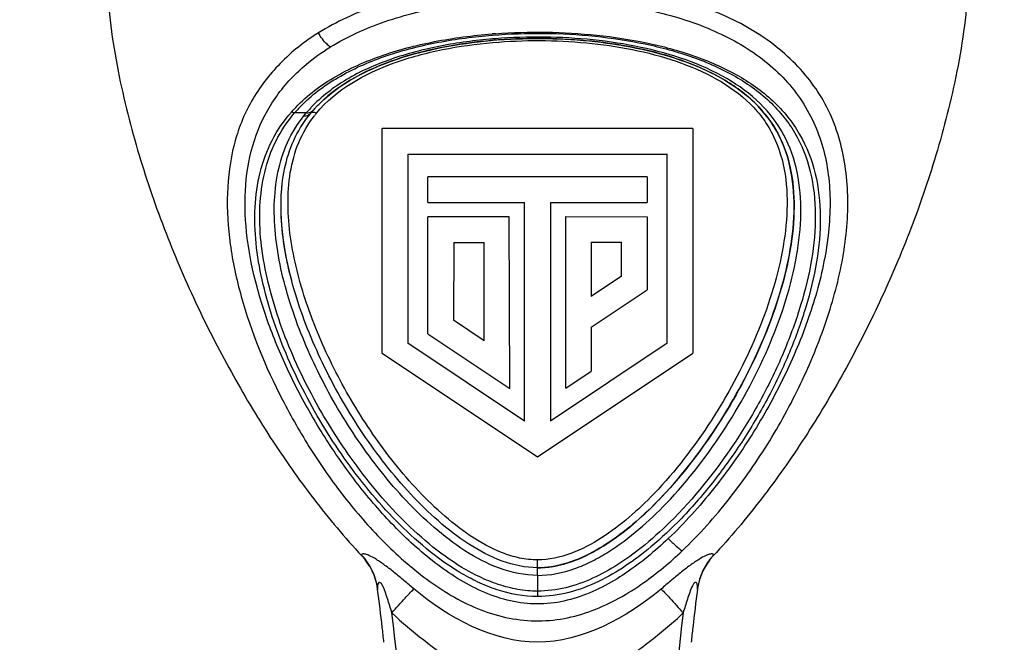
# Model space of a CAD drawing. Header units: millimetres. Extents: x 0 to 420, y 0 to 297.
# Tile 28 of 212: x 156.78 to 167.35, y 57.58 to 64.26. Entities that reach past the tile are written whole.
import ezdxf

# ---------------------------------------------------------------- set-up
doc = ezdxf.new("R2010")
doc.units = ezdxf.units.MM
doc.header["$LTSCALE"] = 23.1
doc.layers.get('0').update_dxf_attribs({"linetype": 'CONTINUOUS'})
doc.layers.add('DIM_PILOTEES', color=7, linetype='CONTINUOUS')
doc.styles.get("Standard").update_dxf_attribs({"font": 'txt', "width": 0.7})
doc.dimstyles.new('DIMSTYLE_1', dxfattribs={"dimtxt": 2.5, "dimasz": 3.5, "dimexe": 2, "dimexo": 0, "dimtad": 1, "dimlfac": 2, "dimdsep": 46, "dimtxsty": 'Standard', "dimblk": '_FILLED', "dimblk1": '_FILLED', "dimblk2": '_FILLED', "dimcen": 0.09, "dimazin": 2, "dimtp": 0.5, "dimtm": 0.5, "dimtfac": 1, "dimtofl": 0, "dimtmove": 0, "dimatfit": 3, "dimldrblk": '_FILLED', "dimfxl": 0, "dimtolj": 1, "dimarcsym": 0})

# ---------------------------------------------------------------- blocks, each defined once
blk = doc.blocks.new('_FILLED')
at = {"color": 0, "linetype": 'ByBlock'}
blk.add_solid([(0, 0), (-1, 0.1429), (-1, -0.1429)], dxfattribs=at)
blk = doc.blocks.new('*D1')
at = {"layer": 'DIM_PILOTEES', "color": 2, "linetype": 'Continuous'}
for p, q in [((43.519, 68.932), (43.519, 35.694)), ((200.519, 68.932), (200.519, 35.694)), ((43.519, 37.694), (122.019, 37.694)), ((200.519, 37.694), (122.019, 37.694))]:
    blk.add_line(p, q, dxfattribs=at)
at = {"layer": 'DIM_PILOTEES', "color": 2, "linetype": 'Continuous', "xscale": 3.5, "yscale": 3.5, "zscale": 3.5, "rotation": 180}
blk.add_blockref('_FILLED', (43.519, 37.694), dxfattribs=at)
at = {"layer": 'DIM_PILOTEES', "color": 2, "linetype": 'Continuous', "xscale": 3.5, "yscale": 3.5, "zscale": 3.5}
blk.add_blockref('_FILLED', (200.519, 37.694), dxfattribs=at)
at = {"layer": 'DIM_PILOTEES', "color": 2, "linetype": 'Continuous', "insert": (122.019, 40.819), "char_height": 2.5, "width": 7.76786, "attachment_point": 2, "line_spacing_factor": 0.9}
blk.add_mtext('{\\ftxt;\\W0.0001;\\H0.0001;\\~}{\\ftxt;\\W2.0714285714;\\H2.5; }{\\ftxt;\\W0.0001;\\H0.0001;\\~}', dxfattribs=at)

msp = doc.modelspace()

# ---------------------------------------------------------------- linework, layer by layer
at = {"color": 7, "linetype": 'Continuous'}
for p, q in [((159.8615, 63.2596), (159.7364, 63.2592)), ((159.8341, 63.2262), (159.8615, 63.2596)), ((159.9129, 63.2598), (159.9391, 63.2903)), ((164.0112, 63.0905), (160.6767, 63.0905)), ((160.6768, 60.682), (160.6767, 63.0905)), ((164.0112, 63.0905), (164.0113, 60.682)), ((160.9522, 62.815), (163.7357, 62.815)), ((160.9522, 62.815), (160.9523, 60.788)), ((163.7358, 60.788), (163.7357, 62.815)), ((163.5211, 62.574), (161.1671, 62.574)), ((161.1671, 62.2983), (161.1671, 62.574)), ((163.5211, 62.574), (163.5211, 62.2985)), ((161.1671, 62.2983), (162.2038, 62.2983)), ((162.2038, 59.9509), (162.2038, 62.2983)), ((162.4845, 62.2985), (163.5211, 62.2985)), ((162.4845, 62.2985), (162.4845, 59.9511)), ((162.0404, 62.1433), (161.1671, 62.1433)), ((161.1671, 60.8887), (161.1671, 62.1433)), ((162.047, 60.3002), (162.0404, 62.1433)), ((162.6479, 62.1485), (163.5211, 62.1433)), ((162.6479, 60.3054), (162.6479, 62.1485)), ((163.5211, 62.1433), (163.5211, 61.3615)), ((161.4438, 61.8678), (161.4411, 61.0345)), ((161.4438, 61.8678), (161.7714, 61.8678)), ((161.7714, 60.8136), (161.7714, 61.8678)), ((162.9179, 61.8704), (163.2455, 61.8704)), ((162.9179, 61.8704), (162.9179, 61.2877)), ((163.2455, 61.5068), (163.2455, 61.8704)), ((163.2455, 61.5068), (162.9179, 61.2877)), ((162.9179, 60.958), (163.5211, 61.3615)), ((161.7714, 60.8136), (161.4411, 61.0345)), ((161.1671, 60.8887), (162.047, 60.3002)), ((162.9179, 60.958), (162.9179, 60.486)), ((162.2038, 59.9509), (160.9523, 60.788)), ((163.7358, 60.788), (162.4845, 59.9511)), ((160.6768, 60.682), (162.344, 59.5668)), ((162.344, 59.5668), (164.0113, 60.682)), ((162.6479, 60.3054), (162.9179, 60.486)), ((163.6636, 59.124), (163.66, 59.1204)), ((163.6636, 59.124), (163.6601, 59.1203)), ((160.4556, 58.5144), (160.4575, 58.5059)), ((162.344, 58.2952), (162.344, 58.462)), ((164.2305, 58.5059), (164.2324, 58.5144)), ((162.344, 58.2952), (162.344, 58.0691)), ((160.6262, 58.1546), (160.6274, 58.1451)), ((160.6262, 58.1546), (160.6273, 58.1451)), ((164.0606, 58.1451), (164.0619, 58.1546)), ((164.0607, 58.1451), (164.0618, 58.1546))]:
    msp.add_line(p, q, dxfattribs=at)
for centre, radius, start, end in [((162.3322, 58.0715), 6.0541, 94.17714, 94.50745), ((162.3302, 58.5324), 5.5249, 94.96925, 95.12081), ((162.3332, 58.486), 5.5714, 94.83396, 94.95926), ((162.3312, 58.5208), 5.5366, 94.84399, 94.96927), ((162.3286, 58.4656), 5.6071, 94.48419, 94.77379), ((162.3357, 58.4565), 5.601, 94.23667, 94.83372), ((162.3335, 58.4934), 5.5641, 94.24254, 94.8436), ((160.9854, 62.1877), 1.6456, 135.09885, 139.3728), ((160.9869, 62.303), 1.477, 138.26518, 139.63573), ((161.0076, 62.2845), 1.5048, 136.74306, 138.26462), ((160.9257, 62.4692), 1.238, 140.47844, 142.10842), ((160.4615, 62.1921), 4.4348, 316.2245, 316.53207), ((159.987, 58.0712), 0.6446, 7.43742, 43.40525), ((159.9828, 58.0614), 0.65, 8.24562, 43.12042), ((164.7011, 58.0712), 0.6446, 136.59494, 172.56201), ((164.7052, 58.0614), 0.65, 136.87973, 171.7546), ((162.343, 59.3675), 0.9897, 270.05647, 276.40495), ((162.3373, 59.4268), 1.0493, 276.35686, 278.45289), ((159.9963, 58.0631), 0.6364, 7.40401, 8.26759), ((134.8033, 54.7914), 26.041, 6.49719, 7.39937), ((189.8837, 54.7916), 26.0399, 172.60081, 173.50302), ((164.6917, 58.0631), 0.6364, 171.73263, 172.59618), ((135.4069, 54.7964), 25.5623, 1.94835, 6.95845), ((189.297, 54.7952), 25.5783, 173.0453, 178.0502), ((134.8009, 54.7911), 26.0433, 6.14193, 6.49722), ((189.887, 54.7912), 26.0433, 173.50298, 173.8584)]:
    msp.add_arc(centre, radius, start, end, dxfattribs=at)
for points, knots in [([(157.7198, 64.7832), (157.7232, 64.6067), (157.746, 64.2656), (157.8236, 63.7723), (157.9266, 63.3077), (158.085, 62.7215), (158.3224, 62.0241), (158.6604, 61.2305), (159.0432, 60.4828), (159.4639, 59.7751), (159.93, 59.1117), (160.2753, 58.7004), (160.4575, 58.5059)], [0, 0, 0, 0, 0.0759553, 0.1468418, 0.2147054, 0.2806206, 0.4080982, 0.531323, 0.6514609, 0.7693225, 0.8853106, 1, 1, 1, 1]), ([(166.9682, 64.7832), (166.9648, 64.6067), (166.942, 64.2656), (166.8644, 63.7723), (166.7614, 63.3077), (166.603, 62.7215), (166.3656, 62.0241), (166.0276, 61.2306), (165.6448, 60.4828), (165.2241, 59.7751), (164.758, 59.1117), (164.4127, 58.7004), (164.2305, 58.5059)], [0, 0, 0, 0, 0.0759554, 0.1468418, 0.2147054, 0.2806206, 0.4080982, 0.531323, 0.6514609, 0.7693225, 0.8853106, 1, 1, 1, 1]), ([(163.8954, 58.5589), (164.0793, 58.7331), (164.4168, 59.111), (164.8462, 59.7304), (165.1984, 60.3837), (165.4691, 61.056), (165.6456, 61.7329), (165.6909, 62.2979), (165.6453, 62.7294), (165.5746, 63.0355), (165.4595, 63.3235), (165.2945, 63.5843), (165.0895, 63.8192), (164.7584, 64.0987), (164.2529, 64.3711), (163.5657, 64.5692), (162.8279, 64.682), (162.068, 64.6881), (161.32, 64.6122), (160.6164, 64.4356), (160.1846, 64.2384), (159.9917, 64.1177)], [0, 0, 0, 0, 0.067313, 0.1340723, 0.1998883, 0.2641362, 0.326199, 0.3851976, 0.413484, 0.441217, 0.4684335, 0.4954551, 0.5228376, 0.5509694, 0.6102158, 0.6736867, 0.74023, 0.8079714, 0.8750506, 0.9395281, 1, 1, 1, 1]), ([(160.1199, 63.9668), (160.3034, 64.0799), (160.7144, 64.2637), (161.3827, 64.4258), (162.0928, 64.4979), (162.8135, 64.4851), (163.5147, 64.3865), (164.165, 64.1942), (164.7306, 63.8933), (165.168, 63.4665), (165.4285, 62.9259), (165.508, 62.3216), (165.4428, 61.69), (165.2654, 61.05), (164.9983, 60.4158), (164.6556, 59.7996), (164.2438, 59.2145), (163.9225, 58.8567), (163.748, 58.6914)], [0, 0, 0, 0, 0.0604457, 0.1249869, 0.1921474, 0.2600138, 0.3266019, 0.390082, 0.4492531, 0.5045043, 0.5584289, 0.6141887, 0.6732237, 0.7353328, 0.799745, 0.8657083, 0.9326249, 1, 1, 1, 1]), ([(159.9917, 64.1177), (159.8419, 64.0258), (159.57, 63.8084), (159.2525, 63.3982), (159.0639, 62.9152), (158.9972, 62.3894), (159.0322, 61.8399), (159.1962, 61.084), (159.5011, 60.344), (159.904, 59.6406), (160.2603, 59.1307), (160.6723, 58.6586), (161.0646, 58.3085), (161.4146, 58.0755), (161.6967, 57.9324), (161.9987, 57.8356), (162.3137, 57.7973), (162.6304, 57.8229), (162.9346, 57.9124), (163.2216, 58.0452), (163.3992, 58.1586), (163.4848, 58.2194)], [0, 0, 0, 0, 0.0561244, 0.1100125, 0.1638532, 0.2196469, 0.2780329, 0.3389269, 0.4660824, 0.5315991, 0.5977498, 0.6644371, 0.7313854, 0.76495, 0.7985442, 0.8321167, 0.8657099, 0.8992876, 0.9328691, 0.9664652, 1, 1, 1, 1]), ([(159.7026, 63.2687), (159.7621, 63.3364), (159.8941, 63.4644), (160.1227, 63.6255), (160.3772, 63.7591), (160.745, 63.909), (161.24, 64.038), (161.6486, 64.0905), (161.8565, 64.1069)], [0, 0, 0, 0, 0.1143717, 0.2321501, 0.3536557, 0.4783215, 0.7354717, 1, 1, 1, 1]), ([(159.8198, 63.3493), (159.8792, 63.4089), (160.0097, 63.5209), (160.3083, 63.7097), (160.7318, 63.8919), (161.2825, 64.029), (161.6648, 64.0781), (161.859, 64.0936)], [0, 0, 0, 0, 0.1141485, 0.2322013, 0.4782592, 0.7355935, 1, 1, 1, 1]), ([(160.1199, 63.9668), (160.1077, 63.9754), (160.0567, 64.018), (160.0163, 64.0726), (159.9924, 64.1179)], [0, 0, 0, 0, 0.2262203, 1, 1, 1, 1]), ([(161.859, 64.0936), (162.2253, 64.1229), (162.7781, 64.1174), (163.4963, 64.0103), (164.0062, 63.8722), (164.4709, 63.6684), (164.8647, 63.3843), (165.1516, 63.0121), (165.3053, 62.5728), (165.34, 62.1016), (165.2872, 61.6155), (165.1561, 61.1268), (164.9731, 60.6402), (164.7389, 60.1637), (164.3644, 59.5496), (164.0239, 59.1215), (163.7656, 58.867)], [0, 0, 0, 0, 0.1343178, 0.2006093, 0.2650961, 0.3268328, 0.3851651, 0.4407134, 0.4958128, 0.5527157, 0.6120878, 0.6737293, 0.7371819, 0.801846, 0.8674657, 1, 1, 1, 1]), ([(163.7258, 59.0683), (163.9652, 59.3182), (164.3848, 59.866), (164.7867, 60.6202), (165.017, 61.2454), (165.1342, 61.7125), (165.1843, 62.174), (165.1509, 62.6186), (165.0093, 63.0309), (164.743, 63.3804), (164.3739, 63.6479), (163.9347, 63.8416), (163.4502, 63.9733), (162.7662, 64.077), (162.2394, 64.0829), (161.8902, 64.0555)], [0, 0, 0, 0, 0.1333267, 0.2639796, 0.3276667, 0.389611, 0.4490482, 0.5057565, 0.5600867, 0.6145343, 0.6721977, 0.7338371, 0.798502, 0.8650526, 1, 1, 1, 1]), ([(161.8913, 64.1096), (162.2537, 64.136), (162.8001, 64.1288), (163.5108, 64.0222), (164.0171, 63.8864), (164.4814, 63.6864), (164.8798, 63.4083), (165.178, 63.0428), (165.3464, 62.6075), (165.3938, 62.138), (165.3516, 61.6538), (165.2306, 61.1667), (165.0545, 60.683), (164.8305, 60.2079), (164.5595, 59.7491), (164.2478, 59.3108), (164.0129, 59.0373), (163.8877, 58.9074)], [0, 0, 0, 0, 0.1336686, 0.1996734, 0.2640314, 0.3259302, 0.3847816, 0.4410722, 0.496746, 0.5538721, 0.6132362, 0.6747198, 0.7379242, 0.802345, 0.867672, 0.9336438, 1, 1, 1, 1]), ([(161.9219, 64.0422), (162.2679, 64.0678), (162.7887, 64.06), (163.4617, 63.9527), (163.9318, 63.8206), (164.35, 63.6306), (164.6946, 63.3759), (164.9418, 63.0496), (165.0763, 62.6626), (165.1115, 62.2361), (165.0657, 61.7844), (164.9535, 61.3214), (164.7283, 60.6964), (164.3322, 59.9415), (163.9173, 59.3915), (163.68, 59.1412)], [0, 0, 0, 0, 0.1367178, 0.2037444, 0.2682128, 0.3286073, 0.3838522, 0.4353295, 0.4873795, 0.5430905, 0.6027086, 0.6655657, 0.7303989, 0.8640984, 1, 1, 1, 1]), ([(163.6801, 59.1412), (163.9077, 59.3816), (164.308, 59.9071), (164.6952, 60.6285), (164.9234, 61.2274), (165.045, 61.6789), (165.1074, 62.131), (165.0929, 62.5773), (164.9896, 62.9334), (164.8404, 63.1852), (164.6459, 63.4139), (164.3306, 63.6433), (163.8941, 63.8341), (163.421, 63.9612), (162.7621, 64.0605), (162.2566, 64.067), (161.9219, 64.0422)], [0, 0, 0, 0, 0.1304481, 0.2585837, 0.3212892, 0.3826539, 0.4424545, 0.5005049, 0.5574935, 0.5861894, 0.6153027, 0.6752675, 0.7377614, 0.8021684, 0.8677504, 1, 1, 1, 1]), ([(159.7797, 63.7089), (159.8053, 63.7329), (159.9119, 63.8273), (160.0285, 63.9104), (160.1199, 63.9668)], [0, 0, 0, 0, 0.2457501, 1, 1, 1, 1]), ([(161.8619, 64.0532), (161.6737, 64.0375), (161.3037, 63.9884), (160.7731, 63.8505), (160.2944, 63.6409), (160.0227, 63.4337), (159.9117, 63.3157)], [0, 0, 0, 0, 0.2665359, 0.5254604, 0.7713471, 1, 1, 1, 1]), ([(159.9707, 63.257), (160.1815, 63.5126), (160.657, 63.7738), (161.3237, 63.9493), (161.6834, 63.9991), (161.8653, 64.0148)], [0, 0, 0, 0, 0.4782874, 0.7364277, 1, 1, 1, 1]), ([(161.8516, 64.0365), (161.6848, 64.022), (161.3546, 63.9782), (160.7299, 63.8253), (160.2815, 63.6123), (160.0499, 63.4021)], [0, 0, 0, 0, 0.2595616, 0.5150123, 1, 1, 1, 1]), ([(160.0502, 63.4025), (160.2722, 63.604), (160.7076, 63.8162), (161.3266, 63.9734), (161.6647, 64.0198), (161.8371, 64.0352)], [0, 0, 0, 0, 0.4684683, 0.7295856, 1, 1, 1, 1]), ([(161.8653, 64.0148), (162.1986, 64.0436), (162.7027, 64.0421), (163.3602, 63.9485), (163.8323, 63.8263), (164.2671, 63.6416), (164.5806, 63.4184), (164.7729, 63.1953), (164.9193, 62.9491), (165.0195, 62.5985), (165.0317, 62.1573), (164.9678, 61.7076), (164.845, 61.257), (164.6155, 60.6581), (164.2266, 59.9372), (163.8243, 59.4126), (163.5949, 59.174)], [0, 0, 0, 0, 0.1325306, 0.1982801, 0.2627949, 0.3251796, 0.3845779, 0.4132075, 0.4413492, 0.497485, 0.5552646, 0.6151282, 0.6768128, 0.7399168, 0.8689003, 1, 1, 1, 1]), ([(163.748, 58.6914), (163.6053, 58.5561), (163.3774, 58.3666), (163.0406, 58.1648), (162.7712, 58.0498), (162.4864, 57.9859), (162.1947, 57.9868), (161.9102, 58.0521), (161.6413, 58.168), (161.3892, 58.3199), (161.0748, 58.5568), (160.719, 58.899), (160.3433, 59.3532), (160.0139, 59.8371), (159.7313, 60.3412), (159.4988, 60.8588), (159.3233, 61.383), (159.2156, 61.9063), (159.1903, 62.419), (159.2656, 62.9079), (159.4585, 63.3529), (159.6636, 63.6003), (159.7797, 63.7089)], [0, 0, 0, 0, 0.0665047, 0.0996144, 0.1325021, 0.1651344, 0.1976337, 0.2302597, 0.263154, 0.2962771, 0.3295399, 0.3961455, 0.4626111, 0.5286018, 0.5938039, 0.6578286, 0.7202061, 0.7804025, 0.837962, 0.8928973, 0.9462241, 1, 1, 1, 1]), ([(159.9391, 63.2903), (159.9477, 63.3), (159.9831, 63.3389), (160.0208, 63.3758), (160.0502, 63.4025)], [0, 0, 0, 0, 0.2463363, 1, 1, 1, 1]), ([(162.344, 58.0691), (162.197, 58.0691), (161.9749, 58.1088), (161.7024, 58.2206), (161.4427, 58.3601), (161.1437, 58.5761), (160.7149, 58.9754), (160.254, 59.5407), (159.8085, 60.2788), (159.5292, 60.9299), (159.3817, 61.4611), (159.3144, 61.855), (159.3004, 62.2438), (159.353, 62.6193), (159.4801, 62.9714), (159.6214, 63.1762), (159.7026, 63.2687)], [0, 0, 0, 0, 0.0662728, 0.0995125, 0.1327155, 0.1989876, 0.2651197, 0.3965312, 0.526277, 0.6529059, 0.7144922, 0.7745198, 0.8327197, 0.8891958, 0.9444996, 1, 1, 1, 1]), ([(162.344, 58.1268), (162.2727, 58.1268), (162.1295, 58.139), (161.9209, 58.1937), (161.7209, 58.2757), (161.4666, 58.4134), (161.1735, 58.6278), (160.8557, 58.9244), (160.5675, 59.249), (160.2221, 59.7074), (159.857, 60.3148), (159.5812, 60.9587), (159.4364, 61.4834), (159.3675, 61.871), (159.3535, 62.2529), (159.4021, 62.6211), (159.5224, 62.9666), (159.6582, 63.168), (159.7364, 63.2592)], [0, 0, 0, 0, 0.0326727, 0.0654474, 0.0984052, 0.1314573, 0.1977113, 0.2640597, 0.3302838, 0.3962829, 0.5267582, 0.6539486, 0.7157248, 0.7757914, 0.8338983, 0.8900881, 0.9449762, 1, 1, 1, 1]), ([(162.344, 58.2952), (162.2054, 58.2954), (161.9271, 58.3534), (161.5577, 58.5505), (161.2273, 58.8045), (160.8312, 59.1892), (160.4065, 59.7286), (159.9939, 60.4277), (159.687, 61.1561), (159.5348, 61.7806), (159.5086, 62.2711), (159.5449, 62.6199), (159.6471, 62.9462), (159.7649, 63.1392), (159.8341, 63.2262)], [0, 0, 0, 0, 0.0667562, 0.1335712, 0.2002987, 0.2668394, 0.3990233, 0.5294654, 0.6566494, 0.77852, 0.8366289, 0.8924665, 0.9464718, 1, 1, 1, 1]), ([(162.344, 58.3777), (162.215, 58.3777), (161.9514, 58.4335), (161.597, 58.6241), (161.2726, 58.8749), (160.9772, 59.165), (160.7082, 59.4811), (160.3854, 59.9269), (160.0445, 60.5157), (159.7431, 61.2507), (159.5999, 61.8769), (159.5829, 62.3605), (159.625, 62.6957), (159.7311, 63.0018), (159.8464, 63.1799), (159.9129, 63.2598)], [0, 0, 0, 0, 0.0630327, 0.1284773, 0.1953627, 0.2628249, 0.3304289, 0.3979529, 0.5316165, 0.6617495, 0.7850775, 0.8429998, 0.8975044, 0.9492012, 1, 1, 1, 1]), ([(162.344, 58.462), (162.2796, 58.462), (162.1502, 58.4763), (161.9016, 58.5534), (161.6146, 58.7137), (161.307, 58.9576), (161.0284, 59.2346), (160.7751, 59.5337), (160.4706, 59.9534), (160.146, 60.5069), (159.8502, 61.2013), (159.6961, 61.7986), (159.6567, 62.2731), (159.6782, 62.6172), (159.7667, 62.9457), (159.8802, 63.1416), (159.9486, 63.2295)], [0, 0, 0, 0, 0.0323562, 0.0648966, 0.130341, 0.1960955, 0.2618718, 0.3275068, 0.3929097, 0.5223703, 0.6491113, 0.7714404, 0.830456, 0.8878469, 0.9439472, 1, 1, 1, 1]), ([(159.7364, 63.2592), (159.7339, 63.2592), (159.7221, 63.2603), (159.7108, 63.2645), (159.7026, 63.2687)], [0, 0, 0, 0, 0.2183918, 1, 1, 1, 1]), ([(159.8341, 63.2262), (159.8498, 63.2267), (159.8793, 63.2319), (159.9043, 63.2494), (159.9129, 63.2598)], [0, 0, 0, 0, 0.5371557, 1, 1, 1, 1]), ([(159.8615, 63.2596), (159.868, 63.2597), (159.892, 63.2615), (159.9159, 63.2703), (159.9295, 63.2812)], [0, 0, 0, 0, 0.2738825, 1, 1, 1, 1]), ([(159.9129, 63.2598), (159.915, 63.2622), (159.9285, 63.2716), (159.9465, 63.2671), (159.9583, 63.2625)], [0, 0, 0, 0, 0.2012045, 1, 1, 1, 1]), ([(159.7044, 61.4597), (159.6584, 61.6329), (159.5898, 61.9798), (159.5837, 62.3356), (159.604, 62.5076)], [0, 0, 0, 0, 0.5084871, 1, 1, 1, 1]), ([(163.5949, 59.174), (163.5094, 59.085), (163.3306, 58.9141), (163.0355, 58.6899), (162.7099, 58.515), (162.4653, 58.462), (162.344, 58.462)], [0, 0, 0, 0, 0.2515178, 0.5028378, 0.7529248, 1, 1, 1, 1]), ([(162.4902, 58.3887), (162.7191, 58.4225), (163.1498, 58.6392), (163.4943, 58.9481), (163.655, 59.1149)], [0, 0, 0, 0, 0.499662, 1, 1, 1, 1]), ([(163.6601, 59.1203), (163.5775, 59.0343), (163.4055, 58.869), (163.0398, 58.5831), (162.7158, 58.4219), (162.4903, 58.3887)], [0, 0, 0, 0, 0.2561168, 0.5104184, 1, 1, 1, 1]), ([(162.344, 58.2952), (162.4792, 58.2955), (162.6833, 58.3363), (162.9311, 58.4456), (163.1665, 58.5801), (163.4369, 58.7843), (163.6325, 58.971), (163.7258, 59.0683)], [0, 0, 0, 0, 0.2500349, 0.3754467, 0.5006949, 0.7506672, 1, 1, 1, 1]), ([(162.5046, 58.3911), (162.7209, 58.4264), (163.0282, 58.5774), (163.3751, 58.8441), (163.5361, 58.9944), (163.6133, 59.0723)], [0, 0, 0, 0, 0.4995134, 0.7500749, 1, 1, 1, 1]), ([(163.8877, 58.9074), (163.7838, 58.7997), (163.5926, 58.6194), (163.2936, 58.3924), (163.0008, 58.2214), (162.683, 58.1003), (162.4567, 58.0692), (162.344, 58.0691)], [0, 0, 0, 0, 0.2492673, 0.4367283, 0.6243682, 0.8121857, 1, 1, 1, 1]), ([(163.7656, 58.867), (163.6677, 58.7704), (163.4885, 58.6091), (163.2096, 58.4079), (162.9396, 58.2577), (162.6497, 58.1532), (162.4455, 58.1268), (162.344, 58.1268)], [0, 0, 0, 0, 0.2514396, 0.4398028, 0.6277474, 0.8144495, 1, 1, 1, 1]), ([(163.748, 58.6914), (163.7754, 58.6637), (163.8231, 58.6179), (163.8731, 58.5741), (163.8957, 58.5587)], [0, 0, 0, 0, 0.5873884, 1, 1, 1, 1]), ([(161.0159, 58.1496), (160.9821, 58.1792), (160.9136, 58.2377), (160.8112, 58.3235), (160.7109, 58.4016), (160.6193, 58.4641), (160.5522, 58.5025), (160.5096, 58.5195), (160.4885, 58.5253), (160.473, 58.5268), (160.4628, 58.5254), (160.4553, 58.5216), (160.4551, 58.5165), (160.4556, 58.5144)], [0, 0, 0, 0, 0.1951627, 0.3908921, 0.5798657, 0.7470224, 0.8718138, 0.9145708, 0.9455261, 0.9668043, 0.9811441, 0.9907642, 1, 1, 1, 1]), ([(163.4848, 58.2194), (163.5573, 58.271), (163.6984, 58.3793), (163.8323, 58.4965), (163.8954, 58.5589)], [0, 0, 0, 0, 0.5008226, 1, 1, 1, 1]), ([(164.2324, 58.5144), (164.2329, 58.5165), (164.2328, 58.5216), (164.2252, 58.5255), (164.2149, 58.5267), (164.1994, 58.5253), (164.1783, 58.5195), (164.1357, 58.5024), (164.0684, 58.4639), (163.9768, 58.4013), (163.8763, 58.3232), (163.774, 58.2372), (163.7053, 58.1789), (163.6715, 58.1492)], [0, 0, 0, 0, 0.0092612, 0.0188806, 0.0333079, 0.0545804, 0.0855132, 0.1284712, 0.2532302, 0.4204788, 0.6093396, 0.8048777, 1, 1, 1, 1]), ([(160.7808, 57.8938), (160.7732, 57.9192), (160.7572, 57.9701), (160.7369, 58.0335), (160.7201, 58.0839), (160.7067, 58.1218), (160.6928, 58.1593), (160.6781, 58.1926), (160.6622, 58.2158), (160.6351, 58.2236), (160.6292, 58.1954), (160.6249, 58.1752), (160.6254, 58.1608), (160.6261, 58.1547)], [0, 0, 0, 0, 0.1847954, 0.3706851, 0.4627801, 0.5545035, 0.6497119, 0.7412663, 0.8070594, 0.8434144, 0.9030239, 0.9570691, 1, 1, 1, 1]), ([(160.7806, 57.8935), (160.8277, 57.9469), (160.9052, 58.033), (160.9835, 58.1186), (161.0157, 58.1497)], [0, 0, 0, 0, 0.6137319, 1, 1, 1, 1]), ([(163.6714, 58.1493), (163.3006, 57.8419), (162.3437, 57.3156), (161.3867, 57.8419), (161.016, 58.1496)], [0, 0, 0, 0, 0.4999494, 1, 1, 1, 1]), ([(163.6717, 58.1495), (163.7036, 58.1179), (163.782, 58.0322), (163.8599, 57.946), (163.9073, 57.8927)], [0, 0, 0, 0, 0.3862451, 1, 1, 1, 1]), ([(164.0063, 58.1833), (163.9948, 58.1599), (163.9773, 58.1114), (163.9447, 58.0145), (163.9217, 57.9418), (163.907, 57.893)], [0, 0, 0, 0, 0.2550068, 0.5018463, 1, 1, 1, 1]), ([(164.0619, 58.1547), (164.0627, 58.1611), (164.0631, 58.1761), (164.059, 58.1953), (164.0553, 58.2101), (164.0501, 58.2178), (164.0392, 58.2218), (164.0194, 58.2097), (164.0113, 58.1937), (164.0063, 58.1833)], [0, 0, 0, 0, 0.1552126, 0.3531441, 0.466228, 0.5176314, 0.5692023, 0.7251505, 1, 1, 1, 1]), ([(160.781, 57.8932), (160.8878, 57.7886), (161.1211, 57.6004), (161.4809, 57.3304), (161.8936, 57.1417), (162.3439, 57.069), (162.7944, 57.1411), (163.1381, 57.2983), (163.3878, 57.4639), (163.5659, 57.6008), (163.7412, 57.7409), (163.8536, 57.8399), (163.9068, 57.8923)], [0, 0, 0, 0, 0.1248662, 0.2498709, 0.3748681, 0.4999933, 0.6250356, 0.7500832, 0.8125487, 0.8750753, 0.9376119, 1, 1, 1, 1])]:
    msp.add_open_spline(points, degree=3, knots=knots, dxfattribs=at)
for points in [[(159.9295, 63.2812), (159.933, 63.284), (159.9362, 63.287), (159.9391, 63.2903)], [(159.9583, 63.2625), (159.9625, 63.2609), (159.9666, 63.259), (159.9705, 63.2569)], [(162.344, 58.3777), (162.3977, 58.3777), (162.4516, 58.3825), (162.5046, 58.3911)], [(162.344, 58.3777), (162.3929, 58.3777), (162.4419, 58.3816), (162.4902, 58.3887)], [(162.4903, 58.3887), (162.4419, 58.3816), (162.3929, 58.3777), (162.344, 58.3777)]]:
    msp.add_open_spline(points, degree=3, dxfattribs=at)

# ---------------------------------------------------------------- dimensions: what is measured, and where the dimension line sits
at = {"layer": 'DIM_PILOTEES', "color": 2, "linetype": 'Continuous'}
dim = msp.add_linear_dim(base=(200.519, 37.6938), p1=(43.519, 68.9318), p2=(200.519, 68.9318), text='{\\ftxt;\\W0.0001;\\H0.0001;\\~}{\\ftxt;\\W2.0714285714;\\H2.5; }{\\ftxt;\\W0.0001;\\H0.0001;\\~}', dimstyle='DIMSTYLE_1', dxfattribs=at)
dim.commit()
dim.dimension.update_dxf_attribs({"geometry": '*D1', "text_midpoint": (121.6618, 37.6938), "dimtype": 160})

doc.saveas('drawing.dxf')
